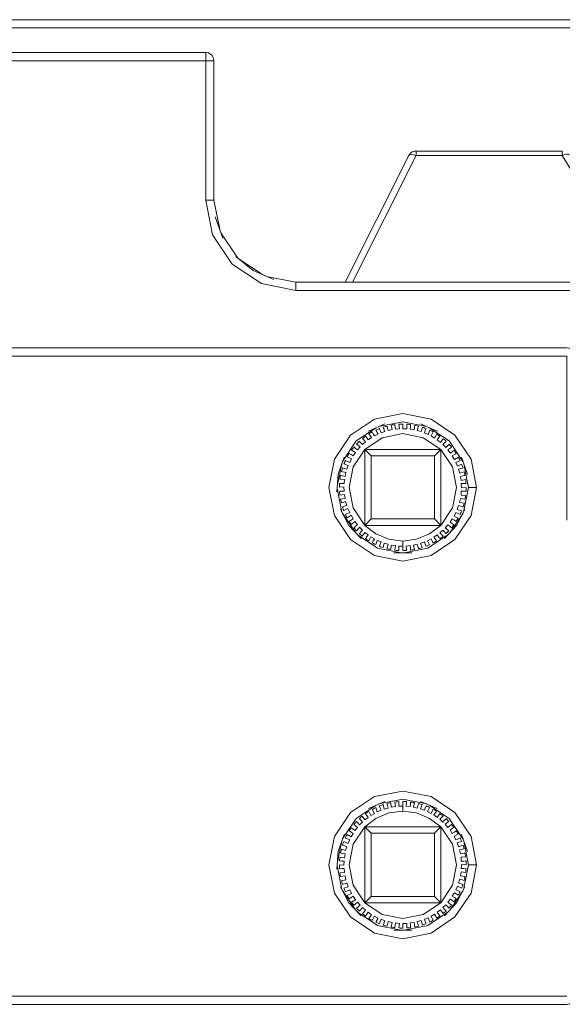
# Model space of a CAD drawing. Header units: millimetres. Extents: x 53746 to 116821, y -810352 to -765802.
# Tile 160 of 256: x 74392 to 74448, y -772150 to -772048. Entities that reach past the tile are written whole.
import ezdxf

# ---------------------------------------------------------------- set-up
doc = ezdxf.new("R2010")
doc.units = ezdxf.units.MM
doc.header["$MEASUREMENT"] = 0
doc.layers.add('Main Cradle Rails', color=7, linetype='Continuous', lineweight=0)
doc.layers.add('Tank and Accumulators', color=7, linetype='Continuous', lineweight=0)

# ---------------------------------------------------------------- blocks, each defined once
blk = doc.blocks.new('*U57')
at = {"layer": 'Tank and Accumulators', "color": 7, "linetype": 'Continuous', "lineweight": 0}
for p, q in [((-10871.67, 16025.47), (-10871.67, 16025.48)), ((-10851.24, 16015.07), (-10851.25, 16015.05)), ((-10850.49, 16015.52), (-10850.5, 16015.52)), ((-10835.35, 16015.3), (-10835.35, 16015.47)), ((-10870.69, 16007.05), (-10868.93, 16004.42)), ((-10868.9, 16004.4), (-10866.39, 16002.72)), ((-10858.64, 15980.8), (-10858.18, 15983.12)), ((-10845.19, 15982.08), (-10845.18, 15982.06)), ((-10858.16, 15978.1), (-10858.66, 15980.61)), ((-10856.77, 15976.01), (-10858.12, 15978.02)), ((-10846.96, 15976.01), (-10845.62, 15978.02)), ((-10858.64, 15941.7), (-10858.18, 15944.02)), ((-10858.16, 15939), (-10858.66, 15941.51)), ((-10856.77, 15936.91), (-10858.12, 15938.92)), ((-10845.62, 15938.92), (-10846.96, 15936.91)), ((-10857.45, 15937.63), (-10857.44, 15937.62)), ((-10847.94, 15937.64), (-10855.8, 15937.64))]:
    blk.add_line(p, q, dxfattribs=at)
at = {"layer": 'Tank and Accumulators', "color": 7, "linetype": 'Continuous', "lineweight": 0, "flags": 128}
for points in [[(-10786.44, 16028.47), (-10786.45, 16028.47), (-10786.48, 16028.6), (-10786.61, 16028.81), (-10786.67, 16028.88), (-10786.94, 16029.06), (-10787.04, 16029.09), (-10787.27, 16029.12), (-10982.77, 16029.12), (-10982.94, 16029.1), (-10983.09, 16029.06), (-10983.23, 16028.98), (-10983.37, 16028.88), (-10983.46, 16028.77), (-10983.55, 16028.6), (-10983.62, 16028.27), (-10983.62, 16001.92), (-10983.62, 16001.92)], [(-10787.27, 16028.28), (-10787.27, 16028.27), (-10982.77, 16028.27), (-10982.77, 16001.92)], [(-10899.22, 16007.42), (-10898.62, 16010.42), (-10898.62, 16024.87), (-10898.59, 16025.02), (-10898.55, 16025.2), (-10898.49, 16025.31), (-10898.37, 16025.48), (-10898.28, 16025.55), (-10898.09, 16025.66), (-10897.77, 16025.72), (-10872.27, 16025.72), (-10871.99, 16025.68), (-10871.94, 16025.66), (-10871.67, 16025.48), (-10871.57, 16025.36), (-10871.48, 16025.2), (-10871.45, 16025.08), (-10871.42, 16024.87), (-10871.42, 16010.42), (-10870.82, 16007.42)], [(-10897.77, 16025.72), (-10897.77, 16025.72), (-10897.77, 16025.66), (-10897.77, 16025.48), (-10897.77, 16025.2), (-10897.77, 16024.87), (-10872.27, 16024.87), (-10872.27, 16010.42), (-10871.94, 16010.42), (-10871.67, 16010.42), (-10871.48, 16010.42), (-10871.42, 16010.42), (-10871.42, 16010.42)], [(-10872.25, 16025.72), (-10872.27, 16025.72), (-10872.27, 16025.66), (-10872.27, 16025.48), (-10872.27, 16025.2), (-10872.27, 16024.87), (-10871.94, 16024.87), (-10871.67, 16024.87), (-10871.48, 16024.87), (-10871.42, 16024.87), (-10871.42, 16024.88)], [(-10851.21, 16015.11), (-10851.25, 16015.05), (-10857.82, 16001.92), (-10857.82, 16001.92)], [(-10857.06, 16001.92), (-10850.49, 16015.05), (-10835.35, 16015.05), (-10827.26, 16001.92)], [(-10851.25, 16015.05), (-10851.25, 16015.05), (-10851.16, 16015.14), (-10850.98, 16015.17), (-10850.75, 16015.14), (-10850.49, 16015.05), (-10850.49, 16015.3), (-10850.49, 16015.47), (-10850.49, 16015.52), (-10850.49, 16015.52)], [(-10835.35, 16015.52), (-10835.35, 16015.52), (-10850.49, 16015.52), (-10850.66, 16015.5), (-10850.8, 16015.47), (-10850.88, 16015.42), (-10851.07, 16015.3), (-10851.21, 16015.11)], [(-10851.05, 16015.32), (-10851.07, 16015.3), (-10851.1, 16015.25)], [(-10835.35, 16015.52), (-10835.35, 16015.52), (-10835.35, 16015.47)], [(-10835.35, 16015.3), (-10835.35, 16015.05), (-10835.11, 16015.15), (-10834.89, 16015.2), (-10834.73, 16015.19), (-10834.63, 16015.12), (-10834.64, 16015.13)], [(-10872.25, 16010.31), (-10872.27, 16010.42), (-10871.56, 16006.85), (-10871.58, 16006.95)], [(-10871.27, 16008.67), (-10871.27, 16008.69), (-10870.49, 16006.5), (-10870.5, 16006.51)], [(-10871.56, 16006.85), (-10869.53, 16003.81), (-10866.5, 16001.79), (-10862.92, 16001.07)], [(-10865.23, 16002.21), (-10865.22, 16002.21), (-10867.35, 16003.14), (-10869.15, 16004.6), (-10869.15, 16004.6)], [(-10867.52, 16003.27), (-10867.35, 16003.14), (-10867.35, 16003.13)], [(-10865.96, 16002.53), (-10862.92, 16001.92), (-10810.14, 16001.92), (-10808.31, 16001.66), (-10808.14, 16001.63), (-10806.61, 16000.93), (-10806.33, 16000.75), (-10805.18, 15999.76), (-10804.84, 15999.39), (-10803.16, 15997.93)], [(-10862.92, 16001.92), (-10862.92, 16001.92), (-10862.92, 16001.86), (-10862.92, 16001.68), (-10862.92, 16001.4), (-10862.92, 16001.07), (-10810.14, 16001.07)], [(-10935.5, 15995.06), (-10935.49, 15995.06), (-10935.34, 15995.1), (-10935.17, 15995.12), (-10834.87, 15995.12), (-10834.64, 15995.09), (-10834.54, 15995.06), (-10834.27, 15994.88), (-10834.21, 15994.81), (-10834.08, 15994.6), (-10834.05, 15994.47), (-10834.04, 15994.47)], [(-10834.87, 15977.27), (-10834.87, 15994.27), (-10935.17, 15994.27), (-10935.17, 15994.28)], [(-10844.22, 15980.67), (-10844.8, 15983.6), (-10846.46, 15986.08), (-10848.94, 15987.74), (-10851.87, 15988.32), (-10854.8, 15987.74), (-10857.28, 15986.08), (-10858.94, 15983.6), (-10859.52, 15980.67), (-10858.94, 15977.75), (-10857.28, 15975.27), (-10854.8, 15973.61), (-10851.87, 15973.02), (-10848.94, 15973.61), (-10846.46, 15975.27), (-10844.8, 15977.75), (-10844.22, 15980.67), (-10844.54, 15980.67), (-10844.82, 15980.67), (-10845, 15980.67), (-10845.07, 15980.67)], [(-10858.1, 15983.35), (-10856.68, 15985.48), (-10854.61, 15986.86)], [(-10853.71, 15987.25), (-10855.42, 15986.51), (-10855.41, 15986.52)], [(-10855, 15986.37), (-10855, 15986.37), (-10854.92, 15986.22), (-10854.79, 15986), (-10854.42, 15986.2), (-10854.65, 15986.61), (-10854.53, 15986.67), (-10854.41, 15986.72), (-10854.28, 15986.77), (-10854.26, 15986.72), (-10854.2, 15986.56), (-10854.1, 15986.32), (-10853.71, 15986.48), (-10853.88, 15986.92), (-10853.76, 15986.96), (-10853.63, 15986.99), (-10853.5, 15987.03), (-10853.49, 15986.97), (-10853.44, 15986.81), (-10853.38, 15986.56), (-10852.97, 15986.66), (-10853.08, 15987.12), (-10852.95, 15987.14), (-10852.82, 15987.16), (-10852.69, 15987.18), (-10852.68, 15987.12)], [(-10854.33, 15986.99), (-10851.87, 15987.47), (-10849.41, 15986.99)], [(-10852.68, 15987.12), (-10852.68, 15987.12), (-10852.66, 15986.96), (-10852.63, 15986.7), (-10852.21, 15986.75), (-10852.27, 15987.22), (-10852.13, 15987.23), (-10852, 15987.23), (-10851.87, 15987.23), (-10851.87, 15987.17), (-10851.87, 15987.01), (-10851.87, 15986.75), (-10851.44, 15986.75), (-10851.44, 15987.22), (-10851.31, 15987.21), (-10851.18, 15987.2), (-10851.05, 15987.18), (-10851.05, 15987.12), (-10851.07, 15986.96), (-10851.11, 15986.7), (-10850.69, 15986.65), (-10850.63, 15987.11), (-10850.5, 15987.09), (-10850.37, 15987.06), (-10850.24, 15987.03), (-10850.25, 15986.97), (-10850.29, 15986.81), (-10850.36, 15986.56), (-10849.95, 15986.45), (-10849.83, 15986.91), (-10849.7, 15986.87), (-10849.58, 15986.82), (-10849.45, 15986.77), (-10849.48, 15986.72), (-10849.54, 15986.56), (-10849.63, 15986.32), (-10849.24, 15986.16), (-10849.06, 15986.6), (-10848.94, 15986.55), (-10848.83, 15986.49), (-10848.71, 15986.42), (-10848.74, 15986.37), (-10848.82, 15986.22), (-10848.94, 15986), (-10848.57, 15985.79), (-10848.34, 15986.21), (-10848.23, 15986.13), (-10848.12, 15986.06), (-10848.01, 15985.98), (-10848.05, 15985.93)], [(-10850.02, 15987.25), (-10850.03, 15987.25), (-10848.32, 15986.51), (-10848.33, 15986.52)], [(-10849.12, 15986.86), (-10847.06, 15985.48), (-10845.64, 15983.35)], [(-10855.15, 15977.4), (-10855.15, 15977.4), (-10855.8, 15976.74), (-10857.01, 15978.55), (-10857.43, 15980.67), (-10857.01, 15982.8), (-10855.8, 15984.61), (-10854, 15985.81), (-10851.87, 15986.24), (-10849.74, 15985.81), (-10847.93, 15984.61), (-10848.59, 15983.95), (-10848.59, 15983.95)], [(-10856.75, 15984.71), (-10856.75, 15984.71), (-10856.55, 15984.55), (-10856.28, 15984.87), (-10856.64, 15985.17), (-10856.55, 15985.27), (-10856.45, 15985.36), (-10856.36, 15985.46), (-10856.32, 15985.41), (-10856.2, 15985.29), (-10856.03, 15985.1), (-10855.72, 15985.39), (-10856.04, 15985.74), (-10855.94, 15985.82), (-10855.83, 15985.9), (-10855.72, 15985.98), (-10855.69, 15985.93), (-10855.59, 15985.8), (-10855.44, 15985.59), (-10855.09, 15985.84), (-10855.37, 15986.22), (-10855.26, 15986.29), (-10855.14, 15986.36), (-10855.03, 15986.42), (-10855, 15986.37)], [(-10848.05, 15985.93), (-10848.05, 15985.93), (-10848.15, 15985.8), (-10848.3, 15985.59), (-10847.96, 15985.34), (-10847.68, 15985.72), (-10847.58, 15985.63), (-10847.48, 15985.55), (-10847.38, 15985.46), (-10847.42, 15985.41)], [(-10857.89, 15982.63), (-10857.89, 15982.63), (-10857.64, 15982.55), (-10857.51, 15982.95), (-10857.96, 15983.1), (-10857.91, 15983.22), (-10857.86, 15983.35), (-10857.8, 15983.47), (-10857.75, 15983.44), (-10857.6, 15983.37), (-10857.36, 15983.26), (-10857.18, 15983.64), (-10857.61, 15983.85), (-10857.54, 15983.96), (-10857.48, 15984.08), (-10857.41, 15984.19), (-10857.36, 15984.16), (-10857.21, 15984.07), (-10857, 15983.93), (-10856.77, 15984.29), (-10857.17, 15984.54), (-10857.09, 15984.65), (-10857.01, 15984.75), (-10856.92, 15984.86), (-10856.88, 15984.82), (-10856.75, 15984.71)], [(-10851.87, 15975.11), (-10853.31, 15975.3), (-10854.65, 15975.86), (-10855.8, 15976.74), (-10855.8, 15984.61), (-10847.93, 15984.61), (-10847.94, 15976.74), (-10855.8, 15976.74)], [(-10855.8, 15984.61), (-10855.15, 15983.95), (-10855.15, 15983.95)], [(-10847.93, 15984.61), (-10846.73, 15982.8), (-10846.31, 15980.67), (-10846.73, 15978.55), (-10847.94, 15976.74)], [(-10847.53, 15985.29), (-10847.53, 15985.29), (-10847.71, 15985.1), (-10847.4, 15984.81), (-10847.08, 15985.16), (-10846.99, 15985.06), (-10846.9, 15984.96), (-10846.81, 15984.86), (-10846.86, 15984.82)], [(-10847.42, 15985.41), (-10847.42, 15985.41), (-10847.53, 15985.29)], [(-10846.86, 15984.82), (-10846.86, 15984.82), (-10846.99, 15984.71), (-10847.19, 15984.55), (-10846.92, 15984.22), (-10846.55, 15984.52), (-10846.48, 15984.41), (-10846.4, 15984.3), (-10846.33, 15984.19), (-10846.38, 15984.16)], [(-10857.93, 15983.82), (-10857.93, 15983.82), (-10858.56, 15982.06), (-10858.55, 15982.08)], [(-10855.15, 15983.95), (-10848.59, 15983.95), (-10848.59, 15977.4), (-10855.15, 15977.4), (-10855.15, 15983.95)], [(-10846.38, 15984.16), (-10846.38, 15984.16), (-10846.52, 15984.07), (-10846.74, 15983.93), (-10846.51, 15983.57), (-10846.11, 15983.82), (-10846.05, 15983.71), (-10845.99, 15983.59), (-10845.93, 15983.47), (-10845.99, 15983.44), (-10846.14, 15983.37), (-10846.37, 15983.26), (-10846.19, 15982.88), (-10845.77, 15983.08), (-10845.72, 15982.95), (-10845.67, 15982.83), (-10845.63, 15982.7), (-10845.69, 15982.68)], [(-10845.18, 15982.06), (-10845.8, 15983.82), (-10845.8, 15983.81)], [(-10858.09, 15979.49), (-10858.09, 15979.49), (-10857.83, 15979.54), (-10857.91, 15979.95), (-10858.38, 15979.87), (-10858.39, 15980), (-10858.4, 15980.13), (-10858.41, 15980.26), (-10858.36, 15980.27), (-10858.19, 15980.28), (-10857.93, 15980.29), (-10857.96, 15980.72), (-10858.43, 15980.69), (-10858.43, 15980.82), (-10858.42, 15980.95), (-10858.41, 15981.09), (-10858.36, 15981.08), (-10858.19, 15981.07), (-10857.93, 15981.06), (-10857.9, 15981.48), (-10858.37, 15981.51), (-10858.36, 15981.64), (-10858.33, 15981.77), (-10858.31, 15981.9), (-10858.25, 15981.89), (-10858.09, 15981.86), (-10857.83, 15981.81), (-10857.75, 15982.23), (-10858.22, 15982.32), (-10858.18, 15982.45), (-10858.15, 15982.57), (-10858.11, 15982.7), (-10858.05, 15982.68)], [(-10858.05, 15982.68), (-10858.05, 15982.68), (-10857.89, 15982.63)], [(-10845.69, 15982.68), (-10845.69, 15982.68), (-10845.85, 15982.63), (-10846.09, 15982.55), (-10845.96, 15982.15), (-10845.51, 15982.29), (-10845.48, 15982.16), (-10845.45, 15982.03), (-10845.43, 15981.9), (-10845.48, 15981.89), (-10845.65, 15981.86), (-10845.9, 15981.81), (-10845.82, 15981.4), (-10845.36, 15981.48), (-10845.34, 15981.35), (-10845.33, 15981.22), (-10845.32, 15981.09), (-10845.38, 15981.08), (-10845.55, 15981.07), (-10845.81, 15981.06), (-10845.78, 15980.63), (-10845.31, 15980.66), (-10845.31, 15980.53), (-10845.32, 15980.4), (-10845.32, 15980.26), (-10845.38, 15980.27)], [(-10845.56, 15983.12), (-10845.07, 15980.67), (-10845.58, 15978.1)], [(-10858.56, 15982.03), (-10858.56, 15982.06), (-10858.68, 15980.21), (-10858.68, 15980.22)], [(-10857.6, 15977.98), (-10857.6, 15977.98), (-10857.36, 15978.09), (-10857.54, 15978.47), (-10857.97, 15978.27), (-10858.02, 15978.4), (-10858.06, 15978.52), (-10858.11, 15978.65), (-10858.05, 15978.67), (-10857.89, 15978.72), (-10857.64, 15978.8), (-10857.78, 15979.2), (-10858.22, 15979.06), (-10858.26, 15979.19), (-10858.28, 15979.32), (-10858.31, 15979.45), (-10858.25, 15979.46), (-10858.09, 15979.49)], [(-10845.38, 15980.27), (-10845.38, 15980.27), (-10845.55, 15980.28), (-10845.81, 15980.29), (-10845.83, 15979.87), (-10845.36, 15979.84), (-10845.38, 15979.71), (-10845.4, 15979.58), (-10845.43, 15979.45), (-10845.48, 15979.46), (-10845.65, 15979.49), (-10845.9, 15979.54), (-10845.98, 15979.12), (-10845.52, 15979.03), (-10845.55, 15978.9), (-10845.59, 15978.77), (-10845.63, 15978.65), (-10845.69, 15978.67), (-10845.85, 15978.72), (-10846.09, 15978.8), (-10846.22, 15978.39), (-10845.77, 15978.25), (-10845.83, 15978.12), (-10845.88, 15978), (-10845.93, 15977.88), (-10845.99, 15977.91), (-10846.14, 15977.98), (-10846.37, 15978.09), (-10846.55, 15977.7), (-10846.13, 15977.5), (-10846.19, 15977.39), (-10846.26, 15977.27), (-10846.33, 15977.16), (-10846.38, 15977.19), (-10846.52, 15977.28), (-10846.74, 15977.42), (-10846.97, 15977.06), (-10846.57, 15976.81), (-10846.65, 15976.7), (-10846.73, 15976.6), (-10846.81, 15976.49), (-10846.86, 15976.53)], [(-10856.19, 15975.38), (-10856.18, 15975.38), (-10857.45, 15976.73), (-10858.31, 15978.39), (-10858.3, 15978.39)], [(-10845.44, 15978.37), (-10845.43, 15978.39), (-10846.29, 15976.73), (-10847.56, 15975.38), (-10847.56, 15975.38)], [(-10857.21, 15977.28), (-10857.21, 15977.28), (-10857, 15977.42), (-10857.22, 15977.78), (-10857.62, 15977.53), (-10857.68, 15977.64), (-10857.75, 15977.76), (-10857.8, 15977.88), (-10857.75, 15977.91), (-10857.6, 15977.98)], [(-10856.75, 15976.64), (-10856.75, 15976.64), (-10856.55, 15976.8), (-10856.82, 15977.13), (-10857.18, 15976.83), (-10857.26, 15976.94), (-10857.33, 15977.05), (-10857.41, 15977.16), (-10857.36, 15977.19), (-10857.21, 15977.28)], [(-10848.59, 15977.4), (-10848.59, 15977.4), (-10847.94, 15976.74), (-10849.09, 15975.86), (-10850.43, 15975.3), (-10851.87, 15975.11), (-10851.87, 15974.93), (-10851.87, 15974.76), (-10851.87, 15974.6), (-10851.87, 15974.6)], [(-10857.48, 15976.8), (-10857.45, 15976.73), (-10857.44, 15976.72)], [(-10856.34, 15976.54), (-10856.66, 15976.19), (-10856.75, 15976.29), (-10856.84, 15976.39), (-10856.92, 15976.49), (-10856.88, 15976.53), (-10856.75, 15976.64)], [(-10856.2, 15976.06), (-10856.2, 15976.06), (-10856.03, 15976.25), (-10856.33, 15976.54), (-10856.34, 15976.54)], [(-10846.86, 15976.53), (-10846.86, 15976.53), (-10846.99, 15976.64), (-10847.19, 15976.8), (-10847.46, 15976.48), (-10847.1, 15976.18), (-10847.19, 15976.08), (-10847.28, 15975.99), (-10847.38, 15975.89), (-10847.42, 15975.94), (-10847.53, 15976.06), (-10847.71, 15976.25), (-10848.02, 15975.96), (-10847.7, 15975.61), (-10847.8, 15975.53), (-10847.91, 15975.45), (-10848.01, 15975.37), (-10848.05, 15975.42), (-10848.15, 15975.55), (-10848.3, 15975.76), (-10848.64, 15975.51), (-10848.36, 15975.13), (-10848.48, 15975.06), (-10848.59, 15974.99), (-10848.71, 15974.93), (-10848.74, 15974.98)], [(-10846.25, 15976.8), (-10846.29, 15976.73), (-10846.3, 15976.72)], [(-10852.03, 15973.91), (-10854.47, 15974.39), (-10856.58, 15975.8)], [(-10855.59, 15975.55), (-10855.59, 15975.55), (-10855.44, 15975.76), (-10855.78, 15976.01), (-10856.06, 15975.63), (-10856.16, 15975.72), (-10856.26, 15975.8), (-10856.36, 15975.89), (-10856.32, 15975.94), (-10856.2, 15976.06)], [(-10851.47, 15974.13), (-10851.6, 15974.12), (-10851.74, 15974.12), (-10851.87, 15974.12), (-10851.87, 15974.17), (-10851.87, 15974.34), (-10851.87, 15974.6), (-10852.29, 15974.6), (-10852.29, 15974.13), (-10852.43, 15974.14), (-10852.56, 15974.15), (-10852.69, 15974.17), (-10852.68, 15974.23), (-10852.66, 15974.39), (-10852.63, 15974.65), (-10853.05, 15974.7), (-10853.11, 15974.23), (-10853.24, 15974.26), (-10853.37, 15974.29), (-10853.5, 15974.32), (-10853.49, 15974.38), (-10853.44, 15974.54), (-10853.38, 15974.79), (-10853.79, 15974.9), (-10853.91, 15974.44), (-10854.03, 15974.48), (-10854.16, 15974.53), (-10854.28, 15974.58), (-10854.26, 15974.63), (-10854.2, 15974.79), (-10854.1, 15975.03), (-10854.5, 15975.18), (-10854.67, 15974.75), (-10854.79, 15974.8), (-10854.91, 15974.86), (-10855.03, 15974.93), (-10855, 15974.98), (-10854.92, 15975.13), (-10854.79, 15975.35), (-10855.17, 15975.56), (-10855.39, 15975.14), (-10855.51, 15975.22), (-10855.62, 15975.29), (-10855.72, 15975.37), (-10855.69, 15975.42), (-10855.59, 15975.55)], [(-10847.16, 15975.8), (-10849.27, 15974.39), (-10851.71, 15973.91)], [(-10848.82, 15975.13), (-10848.82, 15975.13), (-10848.94, 15975.35), (-10849.32, 15975.15), (-10849.09, 15974.73), (-10849.21, 15974.68), (-10849.33, 15974.63), (-10849.45, 15974.58), (-10849.48, 15974.63), (-10849.54, 15974.79), (-10849.63, 15975.03), (-10850.03, 15974.87), (-10849.85, 15974.43), (-10849.98, 15974.39), (-10850.11, 15974.36), (-10850.24, 15974.32), (-10850.25, 15974.38), (-10850.29, 15974.54), (-10850.36, 15974.79), (-10850.77, 15974.69), (-10850.65, 15974.23), (-10850.78, 15974.21), (-10850.91, 15974.19), (-10851.05, 15974.17), (-10851.05, 15974.23), (-10851.07, 15974.39), (-10851.11, 15974.65), (-10851.53, 15974.6), (-10851.47, 15974.13)], [(-10848.74, 15974.98), (-10848.74, 15974.98), (-10848.82, 15975.13)], [(-10852.79, 15973.91), (-10852.8, 15973.91), (-10850.94, 15973.91), (-10850.95, 15973.91)], [(-10844.22, 15941.57), (-10844.8, 15938.65), (-10846.46, 15936.17), (-10848.94, 15934.51), (-10851.87, 15933.92), (-10854.8, 15934.51), (-10857.28, 15936.17), (-10858.94, 15938.65), (-10859.52, 15941.57), (-10858.94, 15944.5), (-10857.28, 15946.98), (-10854.8, 15948.64), (-10851.87, 15949.22), (-10848.94, 15948.64), (-10846.46, 15946.98), (-10844.8, 15944.5), (-10844.22, 15941.57), (-10844.54, 15941.57), (-10844.82, 15941.57), (-10845, 15941.57), (-10845.07, 15941.57)], [(-10858.1, 15944.25), (-10856.68, 15946.38), (-10854.61, 15947.76)], [(-10856.34, 15945.71), (-10856.33, 15945.71), (-10856.03, 15946), (-10856.2, 15946.19), (-10856.32, 15946.31), (-10856.36, 15946.36), (-10856.26, 15946.45), (-10856.16, 15946.53), (-10856.06, 15946.62), (-10855.78, 15946.24), (-10855.44, 15946.49), (-10855.59, 15946.7), (-10855.69, 15946.83), (-10855.72, 15946.88), (-10855.62, 15946.96), (-10855.51, 15947.03), (-10855.39, 15947.11), (-10855.17, 15946.69), (-10854.79, 15946.9), (-10854.92, 15947.12), (-10855, 15947.27), (-10855.03, 15947.32), (-10854.91, 15947.39), (-10854.79, 15947.45), (-10854.67, 15947.5), (-10854.5, 15947.06), (-10854.1, 15947.22), (-10854.2, 15947.46), (-10854.26, 15947.62), (-10854.28, 15947.67), (-10854.16, 15947.72), (-10854.03, 15947.77), (-10853.91, 15947.81), (-10853.79, 15947.35), (-10853.38, 15947.46), (-10853.44, 15947.71)], [(-10853.71, 15948.15), (-10855.42, 15947.41), (-10855.41, 15947.42)], [(-10854.33, 15947.89), (-10851.87, 15948.37), (-10849.41, 15947.89)], [(-10853.44, 15947.71), (-10853.44, 15947.71), (-10853.49, 15947.87), (-10853.5, 15947.93), (-10853.37, 15947.96), (-10853.24, 15947.99), (-10853.11, 15948.01), (-10853.05, 15947.55), (-10852.63, 15947.6), (-10852.66, 15947.86), (-10852.68, 15948.02), (-10852.69, 15948.08), (-10852.56, 15948.1), (-10852.43, 15948.11), (-10852.29, 15948.12), (-10852.29, 15947.65), (-10851.87, 15947.65), (-10851.87, 15947.91), (-10851.87, 15948.07), (-10851.87, 15948.13), (-10851.74, 15948.13), (-10851.6, 15948.13), (-10851.47, 15948.12), (-10851.53, 15947.65)], [(-10851.53, 15947.65), (-10851.11, 15947.6), (-10851.07, 15947.86), (-10851.05, 15948.02), (-10851.05, 15948.08), (-10850.91, 15948.06), (-10850.78, 15948.04), (-10850.65, 15948.02), (-10850.77, 15947.56), (-10850.36, 15947.46), (-10850.29, 15947.71), (-10850.25, 15947.87), (-10850.24, 15947.93), (-10850.11, 15947.89), (-10849.98, 15947.86), (-10849.85, 15947.82), (-10850.03, 15947.38), (-10849.63, 15947.22), (-10849.54, 15947.46), (-10849.48, 15947.62), (-10849.45, 15947.67), (-10849.33, 15947.62), (-10849.21, 15947.57), (-10849.09, 15947.51), (-10849.32, 15947.1), (-10848.94, 15946.9), (-10848.82, 15947.12), (-10848.74, 15947.27), (-10848.71, 15947.32), (-10848.59, 15947.26), (-10848.48, 15947.19), (-10848.36, 15947.12), (-10848.64, 15946.74), (-10848.3, 15946.49), (-10848.15, 15946.7), (-10848.05, 15946.83)], [(-10850.02, 15948.15), (-10850.03, 15948.15), (-10848.32, 15947.41), (-10848.33, 15947.42)], [(-10849.12, 15947.76), (-10847.06, 15946.38), (-10845.64, 15944.25)], [(-10851.87, 15947.65), (-10851.87, 15947.65), (-10851.87, 15947.49), (-10851.87, 15947.31), (-10851.87, 15947.14), (-10850.43, 15946.95), (-10849.09, 15946.39), (-10847.93, 15945.51), (-10846.73, 15943.7), (-10846.31, 15941.57), (-10846.73, 15939.45), (-10847.94, 15937.64), (-10849.74, 15936.44), (-10851.87, 15936.01), (-10854, 15936.44), (-10855.8, 15937.64), (-10857.01, 15939.45), (-10857.43, 15941.57), (-10857.01, 15943.7), (-10855.8, 15945.51), (-10854.65, 15946.39), (-10853.31, 15946.95), (-10851.87, 15947.14)], [(-10848.05, 15946.83), (-10848.05, 15946.83), (-10848.01, 15946.88), (-10847.91, 15946.8), (-10847.8, 15946.72), (-10847.7, 15946.64), (-10848.02, 15946.29), (-10847.71, 15946), (-10847.53, 15946.19), (-10847.42, 15946.31), (-10847.38, 15946.36), (-10847.28, 15946.26), (-10847.19, 15946.17), (-10847.1, 15946.07), (-10847.46, 15945.77), (-10847.19, 15945.45), (-10846.99, 15945.61), (-10846.86, 15945.72), (-10846.81, 15945.76), (-10846.73, 15945.65), (-10846.65, 15945.55), (-10846.57, 15945.44), (-10846.97, 15945.19), (-10846.74, 15944.83), (-10846.52, 15944.97)], [(-10858.05, 15943.58), (-10858.05, 15943.58), (-10858.11, 15943.6), (-10858.06, 15943.73), (-10858.02, 15943.85), (-10857.97, 15943.98), (-10857.54, 15943.78), (-10857.36, 15944.16), (-10857.6, 15944.27), (-10857.75, 15944.34), (-10857.8, 15944.37), (-10857.75, 15944.49), (-10857.68, 15944.61), (-10857.62, 15944.72), (-10857.22, 15944.47), (-10857, 15944.83), (-10857.21, 15944.97), (-10857.36, 15945.06), (-10857.41, 15945.09), (-10857.33, 15945.2), (-10857.26, 15945.31), (-10857.18, 15945.42), (-10856.82, 15945.12), (-10856.55, 15945.45), (-10856.75, 15945.61), (-10856.88, 15945.72), (-10856.92, 15945.76), (-10856.84, 15945.86), (-10856.75, 15945.96), (-10856.66, 15946.06), (-10856.34, 15945.71)], [(-10857.93, 15944.72), (-10857.93, 15944.72), (-10858.56, 15942.96), (-10858.68, 15941.11), (-10858.68, 15941.12)], [(-10855.15, 15938.3), (-10855.15, 15938.3), (-10855.8, 15937.64), (-10855.8, 15945.51), (-10847.93, 15945.51), (-10847.94, 15937.64), (-10848.59, 15938.3), (-10848.59, 15938.3)], [(-10855.8, 15945.51), (-10855.15, 15944.85), (-10855.15, 15944.85)], [(-10848.59, 15938.3), (-10855.15, 15938.3), (-10855.15, 15944.85), (-10848.59, 15944.85), (-10848.59, 15938.3)], [(-10848.59, 15944.85), (-10848.59, 15944.85), (-10847.93, 15945.51)], [(-10846.52, 15944.97), (-10846.52, 15944.97), (-10846.38, 15945.06), (-10846.33, 15945.09), (-10846.26, 15944.98), (-10846.19, 15944.86), (-10846.13, 15944.75), (-10846.55, 15944.54), (-10846.37, 15944.16), (-10846.14, 15944.27), (-10845.99, 15944.34), (-10845.93, 15944.37), (-10845.88, 15944.25), (-10845.83, 15944.12), (-10845.77, 15944), (-10846.22, 15943.85), (-10846.09, 15943.45), (-10845.85, 15943.53), (-10845.69, 15943.58), (-10845.63, 15943.6), (-10845.59, 15943.47), (-10845.55, 15943.35), (-10845.52, 15943.22), (-10845.98, 15943.13), (-10845.9, 15942.71), (-10845.65, 15942.76), (-10845.48, 15942.79), (-10845.43, 15942.8), (-10845.4, 15942.67), (-10845.38, 15942.54), (-10845.36, 15942.41), (-10845.83, 15942.38), (-10845.81, 15941.96), (-10845.55, 15941.97), (-10845.38, 15941.98), (-10845.32, 15941.99), (-10845.32, 15941.85), (-10845.31, 15941.72), (-10845.31, 15941.59), (-10845.78, 15941.62), (-10845.81, 15941.19), (-10845.55, 15941.18), (-10845.38, 15941.17), (-10845.32, 15941.16), (-10845.33, 15941.03), (-10845.34, 15940.9), (-10845.36, 15940.77), (-10845.82, 15940.85), (-10845.9, 15940.44), (-10845.65, 15940.39), (-10845.48, 15940.36), (-10845.43, 15940.35), (-10845.45, 15940.22), (-10845.48, 15940.09), (-10845.51, 15939.96), (-10845.96, 15940.1), (-10846.09, 15939.7), (-10845.85, 15939.62)], [(-10845.19, 15942.98), (-10845.18, 15942.96), (-10845.8, 15944.72), (-10845.8, 15944.71)], [(-10845.56, 15944.02), (-10845.07, 15941.57), (-10845.58, 15939)], [(-10834.48, 15927.24), (-10834.54, 15927.19), (-10834.64, 15927.16), (-10834.87, 15927.12), (-10935.17, 15927.12), (-10935.34, 15927.15), (-10935.49, 15927.19), (-10935.63, 15927.27), (-10935.77, 15927.37), (-10935.86, 15927.48), (-10935.95, 15927.65), (-10936.02, 15927.97), (-10936.02, 15943.07), (-10936.14, 15943)], [(-10858.56, 15942.93), (-10858.56, 15942.96), (-10858.55, 15942.98)], [(-10856.32, 15936.84), (-10856.32, 15936.84), (-10856.36, 15936.79), (-10856.45, 15936.89), (-10856.55, 15936.98), (-10856.64, 15937.08), (-10856.28, 15937.38), (-10856.55, 15937.7), (-10856.75, 15937.54), (-10856.88, 15937.43), (-10856.92, 15937.39), (-10857.01, 15937.5), (-10857.09, 15937.6), (-10857.17, 15937.71), (-10856.77, 15937.96), (-10857, 15938.32), (-10857.21, 15938.18), (-10857.36, 15938.09), (-10857.41, 15938.06), (-10857.48, 15938.17), (-10857.54, 15938.29), (-10857.61, 15938.4), (-10857.18, 15938.6), (-10857.36, 15938.99), (-10857.6, 15938.88), (-10857.75, 15938.81), (-10857.8, 15938.78), (-10857.86, 15938.9), (-10857.91, 15939.02), (-10857.96, 15939.15), (-10857.51, 15939.29), (-10857.64, 15939.7), (-10857.89, 15939.62), (-10858.05, 15939.57), (-10858.11, 15939.55), (-10858.15, 15939.67), (-10858.18, 15939.8), (-10858.22, 15939.93), (-10857.75, 15940.02), (-10857.83, 15940.44), (-10858.09, 15940.39), (-10858.25, 15940.36), (-10858.31, 15940.35), (-10858.33, 15940.48), (-10858.36, 15940.61), (-10858.37, 15940.74), (-10857.9, 15940.77), (-10857.93, 15941.19), (-10858.19, 15941.18), (-10858.36, 15941.17), (-10858.41, 15941.16), (-10858.42, 15941.3), (-10858.43, 15941.43), (-10858.43, 15941.56), (-10857.96, 15941.53), (-10857.93, 15941.96), (-10858.19, 15941.97), (-10858.36, 15941.98), (-10858.41, 15941.99), (-10858.4, 15942.12), (-10858.39, 15942.25), (-10858.38, 15942.38), (-10857.91, 15942.3), (-10857.83, 15942.71), (-10858.09, 15942.76), (-10858.25, 15942.79), (-10858.31, 15942.8), (-10858.28, 15942.93), (-10858.26, 15943.06), (-10858.22, 15943.19), (-10857.78, 15943.05), (-10857.64, 15943.45), (-10857.89, 15943.53), (-10858.05, 15943.58)], [(-10845.85, 15939.62), (-10845.85, 15939.62), (-10845.69, 15939.57), (-10845.63, 15939.55), (-10845.67, 15939.42), (-10845.72, 15939.3), (-10845.77, 15939.17), (-10846.19, 15939.37), (-10846.37, 15938.99), (-10846.14, 15938.88)], [(-10857.48, 15937.7), (-10857.45, 15937.63), (-10858.31, 15939.29), (-10858.3, 15939.29)], [(-10846.14, 15938.88), (-10846.14, 15938.88), (-10845.99, 15938.81), (-10845.93, 15938.78), (-10845.99, 15938.66), (-10846.05, 15938.54), (-10846.11, 15938.43), (-10846.51, 15938.68), (-10846.74, 15938.32), (-10846.52, 15938.18), (-10846.38, 15938.09), (-10846.33, 15938.06), (-10846.4, 15937.95), (-10846.48, 15937.84), (-10846.55, 15937.73), (-10846.92, 15938.03), (-10847.19, 15937.7), (-10846.99, 15937.54), (-10846.86, 15937.43), (-10846.81, 15937.39), (-10846.9, 15937.29), (-10846.99, 15937.19), (-10847.08, 15937.09), (-10847.4, 15937.44), (-10847.71, 15937.15), (-10847.53, 15936.96), (-10847.42, 15936.84)], [(-10846.25, 15937.7), (-10846.29, 15937.63), (-10845.43, 15939.29), (-10845.44, 15939.27)], [(-10856.19, 15936.28), (-10856.18, 15936.28), (-10857.45, 15937.63)], [(-10846.3, 15937.62), (-10846.29, 15937.63), (-10847.56, 15936.28), (-10847.56, 15936.28)], [(-10852.03, 15934.81), (-10854.47, 15935.29), (-10856.58, 15936.7)], [(-10855.69, 15936.32), (-10855.69, 15936.32), (-10855.72, 15936.27), (-10855.83, 15936.35), (-10855.94, 15936.43), (-10856.04, 15936.51), (-10855.72, 15936.86), (-10856.03, 15937.15), (-10856.2, 15936.96), (-10856.32, 15936.84)], [(-10850.29, 15935.44), (-10850.29, 15935.44), (-10850.25, 15935.28), (-10850.24, 15935.22), (-10850.37, 15935.19), (-10850.5, 15935.16), (-10850.63, 15935.13), (-10850.69, 15935.6), (-10851.11, 15935.55), (-10851.07, 15935.29), (-10851.05, 15935.13), (-10851.05, 15935.07), (-10851.18, 15935.05), (-10851.31, 15935.04), (-10851.44, 15935.03), (-10851.44, 15935.5), (-10851.87, 15935.5), (-10851.87, 15935.24), (-10851.87, 15935.07), (-10851.87, 15935.02), (-10852, 15935.02), (-10852.13, 15935.02), (-10852.27, 15935.03), (-10852.21, 15935.5), (-10852.63, 15935.55), (-10852.66, 15935.29), (-10852.68, 15935.13), (-10852.69, 15935.07), (-10852.82, 15935.09), (-10852.95, 15935.11), (-10853.08, 15935.13), (-10852.97, 15935.59), (-10853.38, 15935.69), (-10853.44, 15935.44), (-10853.49, 15935.28), (-10853.5, 15935.22), (-10853.63, 15935.26), (-10853.76, 15935.29), (-10853.88, 15935.33), (-10853.71, 15935.77), (-10854.1, 15935.93), (-10854.2, 15935.69), (-10854.26, 15935.53), (-10854.28, 15935.48), (-10854.41, 15935.53), (-10854.53, 15935.58), (-10854.65, 15935.63), (-10854.42, 15936.05), (-10854.79, 15936.25), (-10854.92, 15936.03), (-10855, 15935.88), (-10855.03, 15935.83), (-10855.14, 15935.89), (-10855.26, 15935.96), (-10855.37, 15936.03), (-10855.09, 15936.41), (-10855.44, 15936.66), (-10855.59, 15936.45), (-10855.69, 15936.32)], [(-10847.16, 15936.7), (-10849.27, 15935.29), (-10851.71, 15934.81)], [(-10847.42, 15936.84), (-10847.42, 15936.84), (-10847.38, 15936.79), (-10847.48, 15936.7), (-10847.58, 15936.62), (-10847.68, 15936.53), (-10847.96, 15936.91), (-10848.3, 15936.66), (-10848.15, 15936.45), (-10848.05, 15936.32), (-10848.01, 15936.27), (-10848.12, 15936.19), (-10848.23, 15936.12), (-10848.34, 15936.04), (-10848.57, 15936.46), (-10848.94, 15936.25), (-10848.82, 15936.03), (-10848.74, 15935.88), (-10848.71, 15935.83), (-10848.83, 15935.76), (-10848.94, 15935.7), (-10849.06, 15935.65), (-10849.24, 15936.08), (-10849.63, 15935.93), (-10849.54, 15935.69)], [(-10849.54, 15935.69), (-10849.54, 15935.69), (-10849.48, 15935.53), (-10849.45, 15935.48), (-10849.58, 15935.43), (-10849.7, 15935.38), (-10849.83, 15935.34), (-10849.95, 15935.8), (-10850.36, 15935.69), (-10850.29, 15935.44)], [(-10852.79, 15934.81), (-10852.8, 15934.81), (-10850.94, 15934.81), (-10850.95, 15934.81)], [(-10935.17, 15927.97), (-10935.17, 15927.97), (-10834.87, 15927.97), (-10834.87, 15927.97)]]:
    blk.add_lwpolyline(points, dxfattribs=at)

msp = doc.modelspace()

# ---------------------------------------------------------------- block references
at = {"layer": 'Main Cradle Rails', "color": 7, "linetype": 'Continuous', "lineweight": 0}
msp.add_blockref('*U57', (85283.05, -788076.95), dxfattribs=at)

doc.saveas('drawing.dxf')
